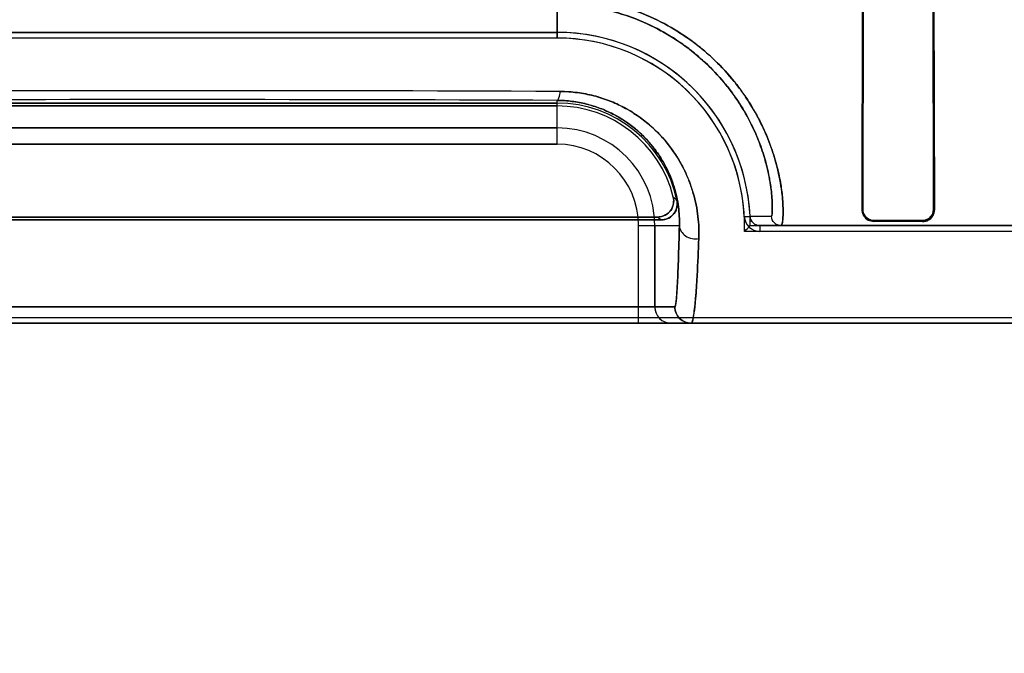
# Model space of a CAD drawing. Header units: millimetres. Extents: x 0 to 297, y 0 to 210.
# Tile 208 of 256: x 58.496 to 58.708, y 156.999 to 157.136. Entities that reach past the tile are written whole.
import ezdxf

# ---------------------------------------------------------------- set-up
doc = ezdxf.new("R2010")
doc.units = ezdxf.units.MM
doc.header["$LTSCALE"] = 16.335
doc.layers.get('0').update_dxf_attribs({"linetype": 'CONTINUOUS'})
for name, color, linetype in [('AXES_REF', 7, 'CONTINUOUS'), ('INTFCLR_1', 7, 'CONTINUOUS'), ('INTFCLR_72935', 7, 'CONTINUOUS')]:
    doc.layers.add(name, color=color, linetype=linetype)

msp = doc.modelspace()

# ---------------------------------------------------------------- linework, layer by layer
at = {"color": 7, "linetype": 'Continuous'}
for radius in [6.787079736, 6.7865, 6.743039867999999]:
    msp.add_circle((57.4637306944, 154.7114647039), radius, dxfattribs=at)
for radius, start, end in [(6.72, 278.2771290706, 261.7228709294), (6.874, 193.234383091, 36.7246116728)]:
    msp.add_arc((57.4637306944, 154.7114647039), radius, start, end, dxfattribs=at)
at = {"layer": 'AXES_REF', "color": 9, "linetype": 'Continuous'}
for radius in [6.191158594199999, 4.150003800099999]:
    msp.add_circle((57.4637306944, 154.7114647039), radius, dxfattribs=at)
at = {"layer": 'INTFCLR_1', "color": 6, "linetype": 'Continuous'}
for p, q in [((58.6776515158, 157.0949547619), (58.6778384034, 157.1614547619)), ((58.6778082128, 157.0949547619), (58.6779182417, 157.1614547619)), ((58.6929580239, 157.1614547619), (58.6930707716, 157.0949547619)), ((58.6930397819, 157.1614547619), (58.69323245, 157.0949547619)), ((58.4439264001, 157.1330914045), (58.6119264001, 157.1330914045)), ((58.6119264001, 157.1318571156), (58.4439264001, 157.1318571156)), ((58.6119264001, 157.1178571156), (58.4439264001, 157.1178571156)), ((58.4439264, 157.1172446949), (58.61192639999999, 157.1172446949)), ((58.4215022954, 157.0926890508), (58.6343505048, 157.0926890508)), ((58.6335825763, 157.0933014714), (58.4222702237, 157.0933014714)), ((58.6906764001, 157.092554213), (58.6801764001, 157.0925724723)), ((58.6906764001, 157.0923605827), (58.6801764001, 157.0923831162)), ((58.8306764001, 157.0902204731), (58.6556129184, 157.0902204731)), ((58.2328399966, 157.0716890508), (58.82301280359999, 157.0716890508))]:
    msp.add_line(p, q, dxfattribs=at)
at = {"layer": 'INTFCLR_1', "color": 9, "linetype": 'Continuous'}
for p, q in [((58.6119264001, 157.1392011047), (58.6119264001, 157.1318571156)), ((58.6119264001, 157.1090153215), (58.6119264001, 157.1184355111)), ((58.4439264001, 157.1125147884), (58.6119264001, 157.1125147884)), ((58.6119264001, 157.1090153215), (58.4439264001, 157.1090153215)), ((58.6776515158, 157.0949547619), (58.6778082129, 157.0949547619)), ((58.6930707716, 157.0949547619), (58.69323245, 157.0949547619)), ((58.6522821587, 157.0933945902), (58.6535150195, 157.0934539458)), ((58.65812412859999, 157.093463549), (58.6535150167, 157.0934539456)), ((58.6801764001, 157.0925724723), (58.6801764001, 157.0923831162)), ((58.6906764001, 157.0923605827), (58.6906764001, 157.092554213)), ((58.6294869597, 157.0704547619), (58.6294869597, 157.0914547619)), ((58.6294869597, 157.0914547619), (58.6382932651, 157.0914547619)), ((58.6329864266, 157.0914547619), (58.6329864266, 157.0739547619)), ((58.6556128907, 157.0914547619), (58.6556129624, 157.0902204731)), ((58.655613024, 157.0914547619), (58.8230128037, 157.0914547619)), ((58.6373198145, 157.0739547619), (58.4185329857, 157.0739547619)), ((58.23284060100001, 157.0704547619), (58.8230122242, 157.0704547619))]:
    msp.add_line(p, q, dxfattribs=at)
at = {"layer": 'INTFCLR_1', "color": 6, "linetype": 'Continuous'}
for centre, radius, start, end in [((58.6119264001, 157.0914547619), 0.0416366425, 2.7520509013, 89.99999997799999), ((58.6119264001, 157.0914547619), 0.0404023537, 2.7519874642, 90.000000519), ((58.6119264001, 157.0914547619), 0.0264023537, 11.888915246, 90.00000079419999), ((58.6119264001, 157.0914547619), 0.025789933, 13.8352360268, 90.00000023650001), ((58.6556127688, 157.093554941), 0.003334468, 182.756337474, 270.0025623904)]:
    msp.add_arc(centre, radius, start, end, dxfattribs=at)
at = {"layer": 'INTFCLR_1', "color": 9, "linetype": 'Continuous'}
for centre, radius, start, end in [((58.5280099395, 136.7036114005), 20.4169176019, 89.7625335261, 90.23793416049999), ((58.5279261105, 136.2184881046), 20.9001162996, 89.76972017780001, 90.23027823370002), ((58.6119264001, 157.0914547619), 0.0210600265, 1.31e-08, 89.99999999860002), ((58.6119264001, 157.0914547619), 0.0175605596, 359.9999999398, 89.99999975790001), ((58.5918255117, 157.0475634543), 0.0674070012, 47.0401801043, 47.955947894), ((58.5979117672, 157.0477853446), 0.057828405, 50.9411473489, 51.914340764), ((58.63648616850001, 157.073954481), 0.0034997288, 179.9954003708, 269.995498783)]:
    msp.add_arc(centre, radius, start, end, dxfattribs=at)
at = {"layer": 'INTFCLR_1', "color": 7, "linetype": 'Continuous'}
msp.add_arc((58.6556127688, 157.093554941), 0.0021001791, 182.7563531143, 270.0033250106, dxfattribs=at)
at = {"layer": 'INTFCLR_1', "color": 9, "linetype": 'Continuous'}
for points, knots in [([(58.6138498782, 157.1391535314), (58.6150324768, 157.1391002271), (58.6168011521, 157.1389538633), (58.6191372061, 157.1386275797), (58.6225426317, 157.1380220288), (58.6274743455, 157.1366731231), (58.6321293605, 157.1346473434), (58.63504751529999, 157.1330576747), (58.6369180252, 157.1319520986), (58.6399886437, 157.1299159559), (58.6439458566, 157.1266785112), (58.647042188, 157.1233930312), (58.6488660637, 157.1211236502), (58.64998447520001, 157.1196412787), (58.6517276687, 157.117102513), (58.65378483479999, 157.1134833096), (58.6553659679, 157.1098474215), (58.6563263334, 157.1070869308), (58.65705213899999, 157.1046404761), (58.65768289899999, 157.1018906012), (58.6580899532, 157.0991696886), (58.6582747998, 157.0970706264), (58.65832296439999, 157.0956186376), (58.6583223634, 157.0944415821), (58.6582368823, 157.0939027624), (58.6582048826, 157.0934652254), (58.65812412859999, 157.093463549)], [0, 0, 0, 0, 0.0504209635, 0.0754970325, 0.1004458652, 0.197721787, 0.2924277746, 0.3158897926, 0.3392433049, 0.3849533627, 0.4727051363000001, 0.5563436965, 0.5766777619, 0.5967015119, 0.6354229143, 0.7077782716, 0.7736233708, 0.8039860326, 0.8322212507, 0.8822937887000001, 0.9239265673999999, 0.9495388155, 0.9714827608, 0.9871143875, 0.9965597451, 1, 1, 1, 1]), ([(58.61441358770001, 157.1406266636), (58.6156550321, 157.1405693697), (58.61751177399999, 157.1404124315), (58.6199634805, 157.140061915), (58.6235390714, 157.1394107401), (58.6287178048, 157.1379581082), (58.6335968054, 157.1357805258), (58.6366522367, 157.1340710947), (58.6386134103, 157.1328820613), (58.6418331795, 157.1306894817), (58.64597611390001, 157.1272031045), (58.6492055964, 157.1236711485), (58.6511044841, 157.1212316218), (58.6522687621, 157.1196355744), (58.6540827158, 157.1169016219), (58.656212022, 157.1130047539), (58.6578343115, 157.1090940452), (58.65880558, 157.106123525), (58.6595343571, 157.1034892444), (58.6601487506, 157.1005283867), (58.6605193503, 157.0975972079), (58.6606471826, 157.0953414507), (58.6606540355, 157.0937656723), (58.6605636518, 157.0925220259), (58.6604659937, 157.0918876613), (58.6603203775, 157.0914547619), (58.6602218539, 157.0914547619)], [0, 0, 0, 0, 0.0498446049, 0.0746394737, 0.0993132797, 0.1955912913, 0.2894961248, 0.3127937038, 0.3359978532, 0.3814621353, 0.4689150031, 0.5524881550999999, 0.5728407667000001, 0.5928958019, 0.6317112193, 0.7043649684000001, 0.7706062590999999, 0.8012027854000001, 0.8296678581, 0.8802046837, 0.9222821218, 0.9481987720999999, 0.9704379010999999, 0.9863345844, 0.9960484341, 1, 1, 1, 1]), ([(58.6119264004, 157.1184355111), (58.6121500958, 157.118452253), (58.6124768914, 157.1192941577), (58.6125734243, 157.1198850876), (58.6126290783, 157.1203535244)], [0, 0, 0, 0, 0.3222760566, 1, 1, 1, 1]), ([(58.6126290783, 157.1203535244), (58.6138551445, 157.1203497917), (58.6162787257, 157.120186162), (58.6192463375, 157.119617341), (58.6215309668, 157.1189561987), (58.6237292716, 157.1181780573), (58.626336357, 157.1169859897), (58.6287600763, 157.115523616), (58.6305594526, 157.1142204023), (58.6330379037, 157.1122071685), (58.6352202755, 157.1098989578), (58.6370461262, 157.1073929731), (58.6381284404, 157.1057405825), (58.6397366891, 157.1028537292), (58.6410805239, 157.0994044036), (58.6419279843, 157.0959485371), (58.64244417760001, 157.0926799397), (58.6425416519, 157.0902401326), (58.642480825, 157.0886553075)], [0, 0, 0, 0, 0.0757701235, 0.1496594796, 0.1862621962, 0.2226712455, 0.2936997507, 0.3629920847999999, 0.39722475, 0.4309289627, 0.5602923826, 0.5917024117, 0.6225303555, 0.68230558, 0.7956725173, 0.8498771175, 0.9019871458, 1, 1, 1, 1]), ([(58.6119264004, 157.1184355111), (58.6130027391, 157.1184305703), (58.6151297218, 157.1182917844), (58.6177355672, 157.1178043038), (58.619743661, 157.1172414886), (58.6216739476, 157.1165769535), (58.6239640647, 157.1155615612), (58.62609669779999, 157.1143138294), (58.6276809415, 157.113201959), (58.6298587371, 157.1114909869), (58.6320860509, 157.1092175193), (58.6341360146, 157.1063605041), (58.63577931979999, 157.1035288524), (58.6369799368, 157.1005942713), (58.6377467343, 157.0976519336), (58.63822503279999, 157.0948758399), (58.6383303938, 157.092801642), (58.6382932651, 157.0914547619)], [0, 0, 0, 0, 0.076896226, 0.1518456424, 0.1889421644, 0.2258100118, 0.2976201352, 0.367502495, 0.4019537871, 0.4358257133, 0.5653271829, 0.6273326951, 0.6867324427, 0.7989263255, 0.8524103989, 0.9037401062, 1, 1, 1, 1]), ([(58.6602218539, 157.0914547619), (58.6597002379, 157.0914547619), (58.6586158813, 157.0918773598), (58.6581467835, 157.0929423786), (58.65812412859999, 157.093463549)], [0, 0, 0, 0, 0.4999776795, 1, 1, 1, 1]), ([(58.6373198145, 157.0739547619), (58.63738092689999, 157.0739552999), (58.6374505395, 157.0742480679), (58.637536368, 157.0746454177), (58.6376252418, 157.0754626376), (58.6377034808, 157.0763664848), (58.6377733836, 157.0773798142), (58.637861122, 157.0788517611), (58.6379654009, 157.0810271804), (58.6381331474, 157.0853867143), (58.6382312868, 157.0889213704), (58.6382932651, 157.0914547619)], [0, 0, 0, 0, 0.0104404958, 0.0374340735, 0.08179416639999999, 0.1438139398, 0.1951920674, 0.254608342, 0.395985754, 0.5670808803, 1, 1, 1, 1]), ([(58.6382932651, 157.0914547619), (58.6383038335, 157.090605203), (58.6392174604, 157.0892477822), (58.6409785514, 157.0886052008), (58.6420031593, 157.0885812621), (58.642480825, 157.0886553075)], [0, 0, 0, 0, 0.4589550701, 0.7388900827, 1, 1, 1, 1]), ([(58.642480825, 157.0886553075), (58.64238010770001, 157.0860198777), (58.6422220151, 157.0823407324), (58.6419432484, 157.0778109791), (58.6417683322, 157.0755416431), (58.6416174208, 157.0740231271), (58.6414712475, 157.0726571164), (58.6412609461, 157.0717159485), (58.64106335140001, 157.0704547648), (58.6408193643, 157.0704547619)], [0, 0, 0, 0, 0.4311383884, 0.6016290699, 0.7425888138, 0.8018894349, 0.853220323, 0.9601144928, 1, 1, 1, 1]), ([(58.6408193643, 157.0704547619), (58.6399265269, 157.0704547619), (58.6380662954, 157.0712015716), (58.6373198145, 157.0730618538), (58.6373198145, 157.0739547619)], [0, 0, 0, 0, 0.4999802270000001, 1, 1, 1, 1])]:
    msp.add_open_spline(points, degree=3, knots=knots, dxfattribs=at)
at = {"layer": 'INTFCLR_1', "color": 6, "linetype": 'Continuous'}
for points, knots in [([(58.63696810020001, 157.0976219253), (58.6371047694, 157.0970669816), (58.6370980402, 157.0958729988), (58.6360859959, 157.0939848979), (58.6345133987, 157.0933014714), (58.6335825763, 157.0933014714)], [0, 0, 0, 0, 0.2761837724, 0.5501894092, 1, 1, 1, 1]), ([(58.6343505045, 157.092689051), (58.6349107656, 157.092689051), (58.6360493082, 157.0929707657), (58.637627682, 157.0943580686), (58.6379501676, 157.0960021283), (58.6377623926, 157.0968940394)], [0, 0, 0, 0, 0.2757367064, 0.5514165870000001, 1, 1, 1, 1]), ([(58.6801764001, 157.0925724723), (58.6797150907, 157.0925732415), (58.6784817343, 157.0929246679), (58.6778051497, 157.0942095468), (58.6778082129, 157.0949547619)], [0, 0, 0, 0, 0.3823440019, 1, 1, 1, 1]), ([(58.6930707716, 157.0949547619), (58.69307279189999, 157.0944762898), (58.69271181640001, 157.0932258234), (58.6914171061, 157.0925528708), (58.6906764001, 157.092554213)], [0, 0, 0, 0, 0.3924563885, 1, 1, 1, 1])]:
    msp.add_open_spline(points, degree=3, knots=knots, dxfattribs=at)
at = {"layer": 'INTFCLR_1', "color": 7, "linetype": 'Continuous'}
for points in [[(58.6776515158, 157.0949547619), (58.6776444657, 157.0943860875), (58.67785035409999, 157.0937858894), (58.6782040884, 157.0933405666)], [(58.69278235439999, 157.0934707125), (58.6930747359, 157.0938970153), (58.6932389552, 157.0944378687), (58.69323245, 157.0949547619)], [(58.6535150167, 157.0934539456), (58.653539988, 157.0929345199), (58.6537870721, 157.0923938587), (58.65416343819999, 157.0920350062)], [(58.6782040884, 157.0933405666), (58.6784818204, 157.092991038), (58.67883788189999, 157.0925498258), (58.679284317, 157.0925488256)], [(58.6906764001, 157.0923605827), (58.6911418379, 157.0923595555), (58.6917562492, 157.0923584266), (58.6920195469, 157.0927422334)], [(58.65416343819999, 157.0920350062), (58.654540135, 157.0916758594), (58.65509255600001, 157.091454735), (58.655613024, 157.0914547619)]]:
    msp.add_open_spline(points, degree=3, dxfattribs=at)
for points, knots in [([(58.68017639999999, 157.0923831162), (58.679721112, 157.0923864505), (58.6784017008, 157.0927264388), (58.6776581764, 157.0941182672), (58.6776515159, 157.0949547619)], [0, 0, 0, 0, 0.3524482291, 1, 1, 1, 1]), ([(58.69323244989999, 157.0949547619), (58.69323411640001, 157.0945025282), (58.6929270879, 157.0931702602), (58.6915290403, 157.0923612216), (58.69067639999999, 157.0923605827)], [0, 0, 0, 0, 0.3465741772, 1, 1, 1, 1])]:
    msp.add_open_spline(points, degree=3, knots=knots, dxfattribs=at)
at = {"layer": 'INTFCLR_72935', "color": 6, "linetype": 'Continuous'}
for p, q in [((58.6776515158, 157.0949547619), (58.6778384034, 157.1614547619)), ((58.6779182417, 157.1614547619), (58.6778082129, 157.0949547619)), ((58.6930707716, 157.0949547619), (58.692958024, 157.1614547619)), ((58.6930397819, 157.1614547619), (58.69323245, 157.0949547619)), ((58.6119264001, 157.1330914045), (58.4439264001, 157.1330914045)), ((58.6119263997, 157.1318571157), (58.4439264, 157.1318571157)), ((58.4439264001, 157.1178571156), (58.6119264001, 157.1178571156)), ((58.61192640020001, 157.1172446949), (58.4439264, 157.1172446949)), ((58.6343505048, 157.0926890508), (58.4215022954, 157.0926890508)), ((58.4222702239, 157.0933014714), (58.6335825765, 157.0933014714)), ((58.6801764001, 157.0925724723), (58.6906764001, 157.092554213)), ((58.6906764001, 157.0923605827), (58.6801764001, 157.0923831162)), ((58.65356304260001, 157.0914547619), (58.6556129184, 157.0914547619)), ((58.8306763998, 157.0902204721), (58.6523098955, 157.0902204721)), ((58.2328399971, 157.0716890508), (58.8230128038, 157.0716890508))]:
    msp.add_line(p, q, dxfattribs=at)
at = {"layer": 'INTFCLR_72935', "color": 9, "linetype": 'Continuous'}
for p, q in [((58.6119264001, 157.1318571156), (58.6119264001, 157.1392011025)), ((58.6119264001, 157.1090153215), (58.6119264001, 157.1184355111)), ((58.6119264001, 157.1125147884), (58.4439264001, 157.1125147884)), ((58.4439264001, 157.1090153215), (58.6119264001, 157.1090153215)), ((58.6778082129, 157.0949547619), (58.6776515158, 157.0949547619)), ((58.69323245, 157.0949547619), (58.6930707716, 157.0949547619)), ((58.6535150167, 157.0934539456), (58.65812412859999, 157.093463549)), ((58.6801764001, 157.0923831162), (58.6801764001, 157.0925724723)), ((58.6906764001, 157.092554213), (58.6906764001, 157.0923605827)), ((58.6294869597, 157.0704547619), (58.6294869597, 157.0914547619)), ((58.6294869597, 157.0914547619), (58.6382932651, 157.0914547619)), ((58.6329864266, 157.0739547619), (58.6329864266, 157.0914547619)), ((58.8230128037, 157.0914547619), (58.6556129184, 157.0914547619)), ((58.4185329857, 157.0739547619), (58.6373198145, 157.0739547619)), ((58.8230121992, 157.0704547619), (58.232840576, 157.0704547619))]:
    msp.add_line(p, q, dxfattribs=at)
at = {"layer": 'INTFCLR_72935', "color": 6, "linetype": 'Continuous'}
for centre, radius, start, end in [((58.6119264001, 157.0914547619), 0.0416366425, 0, 89.99999998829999), ((58.6119264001, 157.0914547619), 0.0404023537, 358.2493444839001, 90.000000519), ((58.6119264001, 157.0914547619), 0.0264023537, 11.888915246, 90.00000079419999), ((58.6119264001, 157.0914547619), 0.025789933, 13.8352360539, 89.9999998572), ((58.5721447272, 157.1728637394), 0.1151362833, 314.1279715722, 315.0032858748)]:
    msp.add_arc(centre, radius, start, end, dxfattribs=at)
at = {"layer": 'INTFCLR_72935', "color": 9, "linetype": 'Continuous'}
for centre, radius, start, end in [((58.5279267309, 136.6858033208), 20.4347265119, 89.7625064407, 90.2374954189), ((58.5279266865, 136.2189073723), 20.8996970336, 89.76971713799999, 90.2302844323), ((58.6119264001, 157.0914547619), 0.0210600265, 0, 89.99999998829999), ((58.6119264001, 157.0914547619), 0.0175605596, 359.9999999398, 89.99999975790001), ((58.59182541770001, 157.0475633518), 0.0674071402, 47.0401810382, 47.95594694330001), ((58.59791175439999, 157.0477853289), 0.0578284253, 50.9411472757, 51.9143403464), ((58.6364861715, 157.073954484), 0.0034997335, 179.9954499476, 269.9954491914)]:
    msp.add_arc(centre, radius, start, end, dxfattribs=at)
for points, knots in [([(58.65812412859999, 157.093463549), (58.6581944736, 157.0934650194), (58.6582351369, 157.0938356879), (58.6583088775, 157.0943017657), (58.6583244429, 157.0952989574), (58.6582851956, 157.0972550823), (58.657938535, 157.1006459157), (58.6571928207, 157.1041714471), (58.65631548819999, 157.1071207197), (58.6553513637, 157.1098845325), (58.6537630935, 157.1135278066), (58.65192385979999, 157.1167543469), (58.6504708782, 157.1189329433), (58.6493941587, 157.1204479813), (58.6473147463, 157.1231087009), (58.6445982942, 157.1259812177), (58.6415409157, 157.1286469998), (58.6381589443, 157.1312199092), (58.6334865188, 157.1340684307), (58.628381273, 157.1362707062), (58.6240522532, 157.1376091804), (58.6195454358, 157.1386511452), (58.61607363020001, 157.1390583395), (58.6137453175, 157.1391581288)], [0, 0, 0, 0, 0.0029925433, 0.0110814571, 0.0243881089, 0.042920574, 0.0957680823, 0.1679692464, 0.1962192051, 0.2265576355, 0.2924336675, 0.3649468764, 0.3841511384, 0.4038022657, 0.4439860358, 0.5277052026, 0.5714183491, 0.6164089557, 0.7083173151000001, 0.8033837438, 0.8520378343, 0.9008820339, 1, 1, 1, 1]), ([(58.6602218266, 157.0914547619), (58.6603088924, 157.0914547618), (58.6604509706, 157.0918177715), (58.6605422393, 157.0923697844), (58.6606377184, 157.0934225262), (58.6606661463, 157.0955420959), (58.6603997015, 157.099181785), (58.6596749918, 157.1029835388), (58.65879560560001, 157.106160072), (58.6578184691, 157.109133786), (58.6561903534, 157.1130529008), (58.6542853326, 157.1165278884), (58.6527745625, 157.1188742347), (58.6516549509, 157.1205041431), (58.6494909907, 157.1233643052), (58.64665477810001, 157.1264554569), (58.6434549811, 157.1293254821), (58.6399170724, 157.1320918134), (58.6350241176, 157.1351553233), (58.6296665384, 157.1375265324), (58.6251224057, 157.1389667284), (58.6203939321, 157.1400868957), (58.6167482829, 157.1405246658), (58.6143038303, 157.1406315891)], [0, 0, 0, 0, 0.0034870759, 0.0118338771, 0.0253772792, 0.0441761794, 0.09763357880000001, 0.1705284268, 0.199009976, 0.2295822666, 0.2958545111, 0.3686650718, 0.3879269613, 0.4076152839, 0.4478486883, 0.5315001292, 0.5750924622, 0.6198989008, 0.7112457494, 0.8055047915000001, 0.853677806, 0.9020034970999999, 1, 1, 1, 1]), ([(58.6119264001, 157.1184355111), (58.61215009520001, 157.118452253), (58.6124769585, 157.1192944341), (58.6125736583, 157.1198855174), (58.61262934, 157.1203541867)], [0, 0, 0, 0, 0.3221674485, 1, 1, 1, 1]), ([(58.642480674, 157.0886547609), (58.6425406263, 157.0902346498), (58.64241232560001, 157.0935287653), (58.6415843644, 157.0976527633), (58.6406038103, 157.1005691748), (58.6398989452, 157.1022793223), (58.6386665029, 157.1049191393), (58.6368152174, 157.1078980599), (58.63452284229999, 157.1105976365), (58.6330385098, 157.1120937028), (58.6306065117, 157.1142980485), (58.6278302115, 157.1161941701), (58.6248084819, 157.1176854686), (58.62266208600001, 157.1185933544), (58.6198484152, 157.1194990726), (58.6169136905, 157.1200666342), (58.6144906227, 157.1203070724), (58.61325298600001, 157.120351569), (58.61262934, 157.1203541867)], [0, 0, 0, 0, 0.09771697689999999, 0.2028447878, 0.2587426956, 0.2876622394, 0.3171244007, 0.4387872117, 0.5027710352, 0.5357149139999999, 0.5689686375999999, 0.7056256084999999, 0.7412787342, 0.7772014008, 0.8495812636, 0.9235207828, 0.9614545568, 1, 1, 1, 1]), ([(58.6382932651, 157.0914547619), (58.6383302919, 157.0927972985), (58.638188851, 157.0956001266), (58.63743278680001, 157.0991037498), (58.6364193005, 157.1019663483), (58.6350493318, 157.1049474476), (58.6331898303, 157.1078226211), (58.63117138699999, 157.1101167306), (58.6298643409, 157.1113900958), (58.6277172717, 157.1132725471), (58.6252746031, 157.1148869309), (58.6226232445, 157.1161562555), (58.6207360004, 157.116931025), (58.6182635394, 157.1177039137), (58.6156874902, 157.1181885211), (58.6135604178, 157.1183945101), (58.6124739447, 157.1184330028), (58.6119264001, 157.1184355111)], [0, 0, 0, 0, 0.0959609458, 0.1995959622, 0.2548451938, 0.312674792, 0.4337490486, 0.4976950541, 0.530695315, 0.5640593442, 0.7016998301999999, 0.7377255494, 0.7740596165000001, 0.8473828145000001, 0.9223835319, 0.9608774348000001, 1, 1, 1, 1]), ([(58.6602218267, 157.0914547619), (58.6597002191, 157.0914547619), (58.6586158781, 157.0918773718), (58.6581467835, 157.0929423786), (58.65812412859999, 157.093463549)], [0, 0, 0, 0, 0.4999736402, 1, 1, 1, 1]), ([(58.6382932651, 157.0914547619), (58.6382311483, 157.0889165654), (58.6381324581, 157.0853735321), (58.6379797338, 157.0813920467), (58.6378945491, 157.0795600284), (58.6378191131, 157.0780833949), (58.6377177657, 157.0766288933), (58.6376215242, 157.0751667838), (58.6374718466, 157.0744993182), (58.6374212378, 157.0739557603), (58.6373198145, 157.0739547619)], [0, 0, 0, 0, 0.433822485, 0.6057424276, 0.6805165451, 0.7475306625, 0.8573118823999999, 0.9353819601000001, 0.9826693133, 1, 1, 1, 1]), ([(58.6382932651, 157.0914547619), (58.6383038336, 157.0906052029), (58.6392175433, 157.0892478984), (58.64097840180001, 157.0886049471), (58.6420030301, 157.0885807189), (58.642480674, 157.0886547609)], [0, 0, 0, 0, 0.4589577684, 0.738900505, 1, 1, 1, 1]), ([(58.64081928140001, 157.0704547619), (58.640942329, 157.0704547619), (58.641148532, 157.0709611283), (58.64131862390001, 157.0717347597), (58.64154004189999, 157.0732204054), (58.64169327, 157.0747497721), (58.64182458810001, 157.0762835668), (58.641966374, 157.0781894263), (58.64222088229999, 157.0823284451), (58.6423804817, 157.0860144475), (58.642480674, 157.0886547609)], [0, 0, 0, 0, 0.0201013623, 0.0681912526, 0.146409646, 0.2559557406, 0.3227516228, 0.3972450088, 0.5683614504, 1, 1, 1, 1]), ([(58.6373198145, 157.0739547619), (58.6373198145, 157.0730618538), (58.6380662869, 157.0712016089), (58.6399264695, 157.0704547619), (58.64081928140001, 157.0704547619)], [0, 0, 0, 0, 0.5000269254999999, 1, 1, 1, 1])]:
    msp.add_open_spline(points, degree=3, knots=knots, dxfattribs=at)
at = {"layer": 'INTFCLR_72935', "color": 6, "linetype": 'Continuous'}
for points, knots in [([(58.6335825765, 157.0933014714), (58.6341541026, 157.0933014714), (58.63531183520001, 157.093593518), (58.6369031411, 157.0950277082), (58.63719068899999, 157.0967181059), (58.63696810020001, 157.0976219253)], [0, 0, 0, 0, 0.2761842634, 0.5501881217, 1, 1, 1, 1]), ([(58.6377623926, 157.0968940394), (58.6378778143, 157.0963457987), (58.6378366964, 157.095173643), (58.6368043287, 157.0933433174), (58.6352619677, 157.092689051), (58.6343505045, 157.092689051)], [0, 0, 0, 0, 0.2757356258, 0.5514165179, 1, 1, 1, 1]), ([(58.6776515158, 157.0949547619), (58.6776456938, 157.0944706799), (58.677993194, 157.0931449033), (58.6793663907, 157.0923847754), (58.6801764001, 157.0923831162)], [0, 0, 0, 0, 0.37408743, 1, 1, 1, 1]), ([(58.6778082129, 157.0949547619), (58.6778062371, 157.0944740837), (58.6781701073, 157.0932343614), (58.67944914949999, 157.0925736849), (58.6801764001, 157.0925724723)], [0, 0, 0, 0, 0.3979376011, 1, 1, 1, 1]), ([(58.6906764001, 157.092554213), (58.6911773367, 157.0925533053), (58.6924318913, 157.0929410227), (58.6930738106, 157.0942350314), (58.6930707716, 157.0949547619)], [0, 0, 0, 0, 0.4103775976, 1, 1, 1, 1]), ([(58.6556129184, 157.0914547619), (58.6550929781, 157.0914547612), (58.6540118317, 157.0918742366), (58.6535400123, 157.0929340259), (58.6535150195, 157.0934539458)], [0, 0, 0, 0, 0.4997213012, 1, 1, 1, 1])]:
    msp.add_open_spline(points, degree=3, knots=knots, dxfattribs=at)
at = {"layer": 'INTFCLR_72935', "color": 7, "linetype": 'Continuous'}
msp.add_open_spline([(58.6906764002, 157.0923605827), (58.6911376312, 157.0923616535), (58.6924710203, 157.0927023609), (58.693235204, 157.0941098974), (58.69323245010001, 157.0949547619)], degree=3, knots=[0, 0, 0, 0, 0.3531366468, 1, 1, 1, 1], dxfattribs=at)
for points in [[(58.69323245, 157.0949547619), (58.69323896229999, 157.0944374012), (58.6930744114, 157.0938960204), (58.6927815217, 157.0934694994)], [(58.6927815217, 157.0934694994), (58.6925151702, 157.0930817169), (58.6921634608, 157.0925701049), (58.6916930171, 157.0925711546)]]:
    msp.add_open_spline(points, degree=3, dxfattribs=at)

doc.saveas('drawing.dxf')
